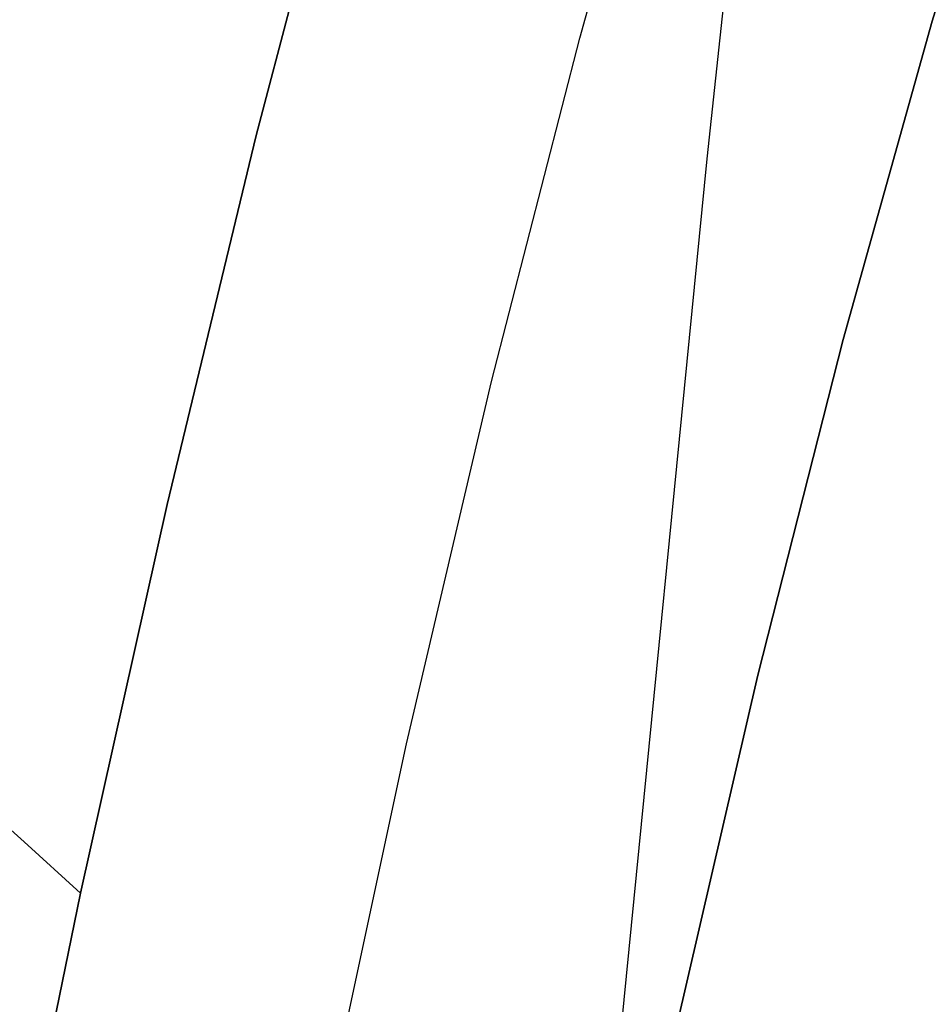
# Model space of a CAD drawing. Header units: millimetres. Extents: x -273 to 273, y -240 to 302.
# Tile 116 of 256: x -246 to -236, y 182 to 194. Entities that reach past the tile are written whole.
import ezdxf

# ---------------------------------------------------------------- set-up
doc = ezdxf.new("R2010")
doc.units = ezdxf.units.MM
doc.header["$MEASUREMENT"] = 0
doc.layers.add('IGES level 2', color=7, linetype='Continuous', true_color=0x008000)

msp = doc.modelspace()

# ---------------------------------------------------------------- linework, layer by layer
at = {"layer": 'IGES level 2', "color": 31, "true_color": 0xfabe47}
for p, q in [((-238.121, 191.949, 561.537), (-237.022, 202.224, 565.314)), ((-239.576, 193.333, 721.029), (-238.533, 197.058, 725.544)), ((-235.545, 193.525, 718.634), (-234.483, 196.976, 722.857)), ((-234.483, 196.976, 722.857), (-235.545, 193.525, 718.634)), ((-243.279, 192.216, 721.357), (-242.231, 196.218, 726.107)), ((-242.231, 196.218, 726.107), (-243.279, 192.216, 721.357)), ((-236.565, 189.882, 714.334), (-235.545, 193.525, 718.634)), ((-235.545, 193.525, 718.634), (-236.565, 189.882, 714.334)), ((-240.586, 189.401, 716.445), (-239.576, 193.333, 721.029)), ((-244.299, 187.993, 716.549), (-243.279, 192.216, 721.357)), ((-243.279, 192.216, 721.357), (-244.299, 187.994, 716.549)), ((-239.294, 180.067, 557.497), (-238.121, 191.949, 561.537)), ((-237.542, 186.041, 709.968), (-236.565, 189.882, 714.334)), ((-236.565, 189.882, 714.334), (-237.542, 186.041, 709.968)), ((-241.56, 185.257, 711.804), (-240.586, 189.401, 716.445)), ((-244.299, 187.994, 716.549), (-245.29, 183.546, 711.696)), ((-245.29, 183.546, 711.696), (-244.299, 187.993, 716.549)), ((-238.476, 181.993, 705.55), (-237.542, 186.041, 709.968)), ((-237.542, 186.041, 709.968), (-238.476, 181.993, 705.55)), ((-242.496, 180.894, 707.122), (-241.56, 185.257, 711.804)), ((-246.559, 184.693, 713.477), (-245.935, 184.134, 712.627)), ((-245.935, 184.134, 712.627), (-245.29, 183.546, 711.696)), ((-246.247, 178.867, 706.813), (-245.29, 183.546, 711.696)), ((-245.29, 183.546, 711.696), (-246.247, 178.867, 706.813))]:
    msp.add_line(p, q, dxfattribs=at)

doc.saveas('drawing.dxf')
